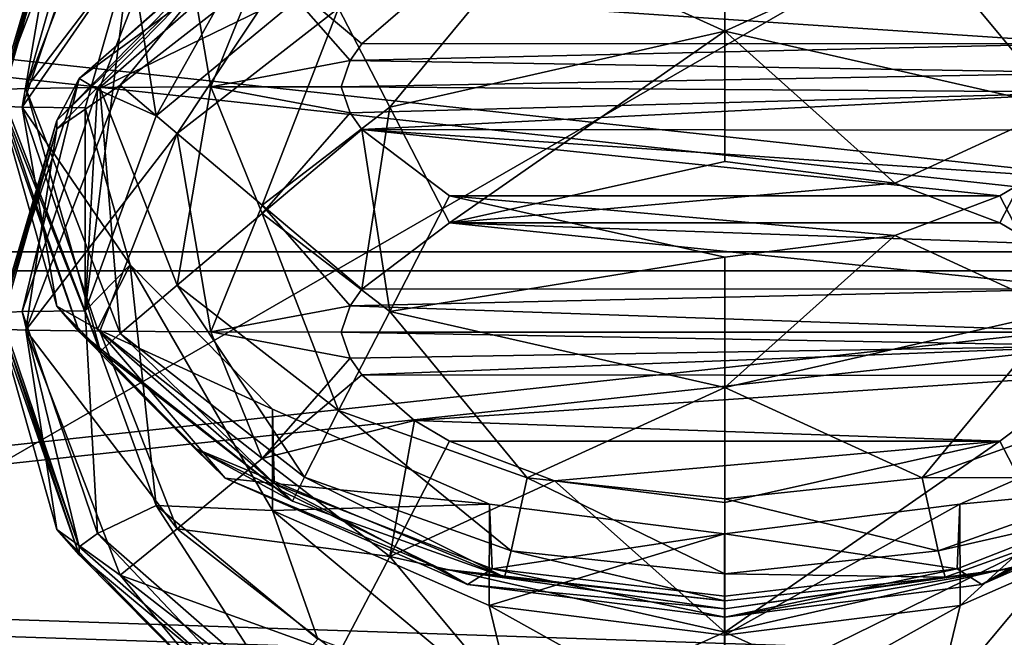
# Model space of a CAD drawing. Header units: metres. Extents: x -1004 to 0, y -808 to 0.
# Tile 34 of 139: x -777 to -754, y -156 to -142. Entities that reach past the tile are written whole.
import ezdxf

# ---------------------------------------------------------------- set-up
doc = ezdxf.new("R2010")
doc.units = ezdxf.units.M

msp = doc.modelspace()

# ---------------------------------------------------------------- linework, layer by layer
at = {"layer": 'top0123411'}
for points in [[(-787.024658, -763.271118, 90), (-994.037292, -10, 90), (-533.424561, -638.481384, 90)], [(-994.037292, -10, 90), (-526.238708, -632.856445, 90), (-533.424561, -638.481384, 90)], [(-10, -10, 90), (-502.018646, -625.846375, 90), (-994.037292, -10, 90)], [(-502.018646, -625.846375, 90), (-510.034576, -626.560547, 90), (-994.037292, -10, 90)], [(-994.037292, -10, 90), (-510.034576, -626.560547, 90), (-518.256042, -628.853394, 90)], [(-518.256042, -628.853394, 90), (-526.238708, -632.856445, 90), (-994.037292, -10, 90)], [(-742.780518, -72.276802, 118.761467), (-792.152649, -69.16246, 118.815826), (-933.835571, -166.467499, 117.117363)], [(-693.123474, -74.838211, 118.716751), (-742.780518, -72.276802, 118.761467), (-936.402649, -207.471207, 116.401634)], [(-936.402649, -207.471207, 116.401634), (-742.780518, -72.276802, 118.761467), (-933.835571, -166.467499, 117.117363)], [(-938.29071, -245.358398, 115.740311), (-646.118347, -76.727219, 118.683784), (-693.123474, -74.838211, 118.716751)], [(-938.29071, -245.358398, 115.740311), (-693.123474, -74.838211, 118.716751), (-936.402649, -207.471207, 116.401634)], [(-597.805054, -78.120209, 118.65947), (-646.118347, -76.727219, 118.683784), (-938.29071, -245.358398, 115.740311)], [(-939.738831, -283.879303, 115.067932), (-940.71405, -322.342346, 114.396553), (-597.805054, -78.120209, 118.65947)], [(-940.71405, -322.342346, 114.396553), (-513.875122, -606.131226, 109.443001), (-597.805054, -78.120209, 118.65947)], [(-939.738831, -283.879303, 115.067932), (-597.805054, -78.120209, 118.65947), (-938.29071, -245.358398, 115.740311)]]:
    msp.add_3dface(points, dxfattribs=at)
at = {"layer": 'top0123412'}
for points in [[(-918.452148, -133.331024, 2129.335449), (-901.793396, -155.042709, 2143.80835), (-502.018646, -55.05748, 2077.158447)], [(-901.793396, -155.042709, 2143.80835), (-820.791748, -194.333847, 2169.999756), (-502.018646, -55.05748, 2077.158447)], [(-502.018646, -55.05748, 2077.158447), (-820.791748, -194.333847, 2169.999756), (-502.018646, -194.333847, 2169.999756)], [(-502.018646, -57.672649, 2075.415039), (-898.363892, -158.604187, 2142.695801), (-914.9198, -137.676178, 2128.745361)], [(-820.791748, -195.279739, 2167.143799), (-898.363892, -158.604187, 2142.695801), (-502.018646, -57.672649, 2075.415039)], [(-502.018646, -195.279739, 2167.143799), (-820.791748, -195.279739, 2167.143799), (-502.018646, -57.672649, 2075.415039)]]:
    msp.add_3dface(points, dxfattribs=at)
at = {"layer": 'top0123414'}
for points in [[(-776.60968, -143.587448, 1299.331665), (-777.21582, -143.614105, 1302.38623), (-774.862915, -137.475449, 1302.439819)], [(-774.862915, -137.475449, 1302.439819), (-777.21582, -143.614105, 1302.38623), (-775.882324, -139.104309, 1324.426392)], [(-774.862915, -137.475449, 1302.439819), (-774.39624, -137.835434, 1299.38208), (-776.60968, -143.587448, 1299.331665)], [(-774.39624, -137.835434, 1299.38208), (-773.062012, -138.925186, 1296.77002), (-776.60968, -143.587448, 1299.331665)], [(-751.714233, -142.527359, 1294.395386), (-753.757141, -140.983414, 1294.408936), (-752.356628, -138.274261, 1295.038574)], [(-774.930115, -138.811615, 1349.258423), (-776.699097, -144.022751, 1349.213013), (-774.162231, -140.362686, 1351.708008)], [(-774.930115, -138.811615, 1349.258423), (-775.882324, -139.296112, 1346.425537), (-776.699097, -144.022751, 1349.213013)], [(-776.60968, -143.587448, 1299.331665), (-773.062012, -138.925186, 1296.77002), (-774.872681, -143.564743, 1296.729614)], [(-773.062012, -138.925186, 1296.77002), (-772.270569, -143.549576, 1294.992676), (-774.872681, -143.564743, 1296.729614)], [(-772.270569, -143.549576, 1294.992676), (-773.062012, -138.925186, 1296.77002), (-771.06311, -140.57666, 1295.018433)], [(-775.882324, -139.104309, 1324.426392), (-777.21582, -143.806091, 1324.385376), (-775.882324, -139.296112, 1346.425537)], [(-775.882324, -139.104309, 1324.426392), (-777.21582, -143.614105, 1302.38623), (-777.21582, -143.806091, 1324.385376)], [(-777.21582, -143.806091, 1324.385376), (-777.21582, -143.998062, 1346.384521), (-775.882324, -139.296112, 1346.425537)], [(-775.882324, -139.296112, 1346.425537), (-777.21582, -143.998062, 1346.384521), (-776.699097, -144.022751, 1349.213013)], [(-770.823425, -139.353882, 1624.435669), (-774.162231, -140.362686, 1351.708008), (-773.554382, -144.229538, 1897.111938)], [(-773.554382, -144.229538, 1897.111938), (-769.761536, -141.090286, 1897.139404), (-770.823425, -139.353882, 1624.435669)], [(-771.051514, -139.568192, 1902.444336), (-770.786865, -139.987228, 1899.612061), (-775.358948, -143.350433, 1902.411377)], [(-771.051514, -139.568192, 1902.444336), (-775.358948, -143.350433, 1902.411377), (-771.931396, -140.30687, 1924.438721)], [(-760.21582, -142.244308, 1953.816895), (-760.21582, -139.626862, 1952.102661), (-764.851013, -140.124405, 1952.098267)], [(-755.580688, -140.124405, 1952.098267), (-760.21582, -139.626862, 1952.102661), (-760.21582, -142.244308, 1953.816895)], [(-770.786865, -139.987228, 1899.612061), (-774.930115, -143.614197, 1899.580444), (-775.358948, -143.350433, 1902.411377)], [(-770.786865, -139.987228, 1899.612061), (-769.761536, -141.090286, 1897.139404), (-774.930115, -143.614197, 1899.580444)], [(-770.074646, -140.133942, 1949.495728), (-771.931824, -140.499161, 1946.437988), (-774.39624, -143.508636, 1949.466309)], [(-770.074646, -140.133942, 1949.495728), (-774.39624, -143.508636, 1949.466309), (-773.062012, -144.643799, 1952.058838)], [(-773.062012, -144.643799, 1952.058838), (-769.274231, -141.698364, 1952.084595), (-770.074646, -140.133942, 1949.495728)], [(-768.075073, -144.023193, 1953.801392), (-764.851013, -140.124405, 1952.098267), (-769.274231, -141.698364, 1952.084595)], [(-768.075073, -144.023193, 1953.801392), (-760.21582, -142.244308, 1953.816895), (-764.851013, -140.124405, 1952.098267)], [(-752.356628, -144.023209, 1953.801392), (-755.580688, -140.124405, 1952.098267), (-760.21582, -142.244308, 1953.816895)], [(-751.157471, -141.698364, 1952.084595), (-755.580688, -140.124405, 1952.098267), (-752.356628, -144.023209, 1953.801392)], [(-774.162231, -140.362686, 1351.708008), (-776.699097, -144.022751, 1349.213013), (-775.21582, -144.04425, 1351.675903)], [(-771.931396, -140.30687, 1924.438721), (-775.882324, -144.340225, 1924.403564), (-771.931824, -140.499161, 1946.437988)], [(-771.931396, -140.30687, 1924.438721), (-775.358948, -143.350433, 1902.411377), (-775.882324, -144.340225, 1924.403564)], [(-774.162231, -140.362686, 1351.708008), (-775.21582, -148.803848, 1897.072021), (-773.554382, -144.229538, 1897.111938)], [(-774.162231, -140.362686, 1351.708008), (-775.21582, -144.04425, 1351.675903), (-775.21582, -148.803848, 1897.072021)], [(-775.882324, -144.340225, 1924.403564), (-775.882324, -144.532028, 1946.40271), (-771.931824, -140.499161, 1946.437988)], [(-771.931824, -140.499161, 1946.437988), (-775.882324, -144.532028, 1946.40271), (-774.39624, -143.508636, 1949.466309)], [(-772.270569, -143.549576, 1294.992676), (-771.06311, -140.57666, 1295.018433), (-769.003723, -142.92688, 1294.391968)], [(-767.494202, -141.465607, 1294.404663), (-768.72937, -142.541748, 1294.395264), (-771.06311, -140.57666, 1295.018433)], [(-771.06311, -140.57666, 1295.018433), (-768.72937, -142.541748, 1294.395264), (-769.003723, -142.92688, 1294.391968)], [(-769.761536, -141.090286, 1897.139404), (-773.554382, -144.229538, 1897.111938), (-774.930115, -143.614197, 1899.580444)], [(-751.714233, -142.527359, 1294.395386), (-767.494202, -141.465607, 1294.404663), (-753.757141, -140.983414, 1294.408936)], [(-751.714233, -142.527359, 1294.395386), (-768.72937, -142.541748, 1294.395264), (-767.494202, -141.465607, 1294.404663)], [(-771.06311, -146.325592, 1953.781372), (-769.274231, -141.698364, 1952.084595), (-773.062012, -144.643799, 1952.058838)], [(-771.06311, -146.325592, 1953.781372), (-768.075073, -144.023193, 1953.801392), (-769.274231, -141.698364, 1952.084595)], [(-766.674561, -146.74292, 1954.383789), (-760.21582, -142.244308, 1953.816895), (-768.075073, -144.023193, 1953.801392)], [(-766.674561, -146.74292, 1954.383789), (-760.21582, -145.303955, 1954.396362), (-760.21582, -142.244308, 1953.816895)], [(-760.21582, -145.303955, 1954.396362), (-756.225586, -145.807419, 1954.391968), (-760.21582, -142.244308, 1953.816895)], [(-760.21582, -142.244308, 1953.816895), (-756.225586, -145.807419, 1954.391968), (-752.356628, -144.023209, 1953.801392)], [(-751.282776, -143.222778, 1294.389282), (-769.003723, -142.92688, 1294.391968), (-751.714233, -142.527359, 1294.395386)], [(-769.003723, -142.92688, 1294.391968), (-768.72937, -142.541748, 1294.395264), (-751.714233, -142.527359, 1294.395386)], [(-769.21582, -143.544296, 1294.386475), (-772.270569, -143.549576, 1294.992676), (-769.003723, -142.92688, 1294.391968)], [(-751.282776, -143.222778, 1294.389282), (-769.21582, -143.544296, 1294.386475), (-769.003723, -142.92688, 1294.391968)], [(-776.699097, -148.825333, 1899.534912), (-777.21582, -148.850021, 1902.363403), (-775.358948, -143.350433, 1902.411377)], [(-775.358948, -143.350433, 1902.411377), (-777.21582, -148.850021, 1902.363403), (-775.882324, -144.340225, 1924.403564)], [(-775.358948, -143.350433, 1902.411377), (-774.930115, -143.614197, 1899.580444), (-776.699097, -148.825333, 1899.534912)], [(-751.228088, -143.674316, 1294.385376), (-769.21582, -143.544296, 1294.386475), (-751.282776, -143.222778, 1294.389282)], [(-774.862915, -149.752747, 1302.332642), (-777.21582, -143.614105, 1302.38623), (-776.60968, -143.587448, 1299.331665)], [(-777.21582, -143.806091, 1324.385376), (-777.21582, -143.614105, 1302.38623), (-774.862915, -149.752747, 1302.332642)], [(-774.930115, -143.614197, 1899.580444), (-775.21582, -148.803848, 1897.072021), (-776.699097, -148.825333, 1899.534912)], [(-774.39624, -143.508636, 1949.466309), (-775.882324, -144.532028, 1946.40271), (-776.60968, -149.260651, 1949.41626)], [(-774.39624, -143.508636, 1949.466309), (-776.60968, -149.260651, 1949.41626), (-773.062012, -144.643799, 1952.058838)], [(-776.60968, -143.587448, 1299.331665), (-774.872681, -143.564743, 1296.729614), (-774.39624, -149.339462, 1299.281616)], [(-774.39624, -149.339462, 1299.281616), (-774.862915, -149.752747, 1302.332642), (-776.60968, -143.587448, 1299.331665)], [(-774.930115, -143.614197, 1899.580444), (-773.554382, -144.229538, 1897.111938), (-775.21582, -148.803848, 1897.072021)], [(-774.872681, -143.564743, 1296.729614), (-772.270569, -143.549576, 1294.992676), (-773.062012, -148.204285, 1296.689087)], [(-774.872681, -143.564743, 1296.729614), (-773.062012, -148.204285, 1296.689087), (-774.39624, -149.339462, 1299.281616)], [(-772.270569, -143.549576, 1294.992676), (-771.06311, -146.522491, 1294.966553), (-773.062012, -148.204285, 1296.689087)], [(-769.21582, -143.544296, 1294.386475), (-769.003723, -144.161697, 1294.381104), (-772.270569, -143.549576, 1294.992676)], [(-769.003723, -144.161697, 1294.381104), (-771.06311, -146.522491, 1294.966553), (-772.270569, -143.549576, 1294.992676)], [(-751.228088, -143.674316, 1294.385376), (-769.003723, -144.161697, 1294.381104), (-769.21582, -143.544296, 1294.386475)], [(-768.72937, -144.546829, 1294.377808), (-769.003723, -144.161697, 1294.381104), (-751.228088, -143.674316, 1294.385376)], [(-751.714233, -144.561218, 1294.377686), (-768.72937, -144.546829, 1294.377808), (-751.228088, -143.674316, 1294.385376)], [(-777.21582, -143.998062, 1346.384521), (-777.21582, -143.806091, 1324.385376), (-775.362183, -149.301254, 1324.337402)], [(-775.362183, -149.301254, 1324.337402), (-777.21582, -143.806091, 1324.385376), (-774.862915, -149.752747, 1302.332642)], [(-775.882324, -148.700027, 1346.343506), (-777.21582, -143.998062, 1346.384521), (-775.362183, -149.301254, 1324.337402)], [(-777.21582, -143.998062, 1346.384521), (-775.882324, -148.700027, 1346.343506), (-776.699097, -144.022751, 1349.213013)], [(-774.930115, -149.233887, 1349.16748), (-774.16217, -147.725845, 1351.643677), (-776.699097, -144.022751, 1349.213013)], [(-774.16217, -147.725845, 1351.643677), (-775.21582, -144.04425, 1351.675903), (-776.699097, -144.022751, 1349.213013)], [(-775.882324, -148.700027, 1346.343506), (-774.930115, -149.233887, 1349.16748), (-776.699097, -144.022751, 1349.213013)], [(-774.16217, -147.725845, 1351.643677), (-775.21582, -148.803848, 1897.072021), (-775.21582, -144.04425, 1351.675903)], [(-768.72937, -148.301254, 1954.370117), (-768.075073, -144.023193, 1953.801392), (-771.06311, -146.325592, 1953.781372)], [(-768.72937, -148.301254, 1954.370117), (-766.674561, -146.74292, 1954.383789), (-768.075073, -144.023193, 1953.801392)], [(-756.225586, -145.807419, 1954.391968), (-753.757141, -146.74292, 1954.383789), (-752.356628, -144.023209, 1953.801392)], [(-752.356628, -144.023209, 1953.801392), (-753.757141, -146.74292, 1954.383789), (-752.9375, -147.225128, 1954.379517)], [(-775.882324, -144.340225, 1924.403564), (-777.21582, -149.042007, 1924.362549), (-775.882324, -144.532028, 1946.40271)], [(-775.882324, -144.340225, 1924.403564), (-777.21582, -148.850021, 1902.363403), (-777.21582, -149.042007, 1924.362549)], [(-769.003723, -144.161697, 1294.381104), (-768.72937, -144.546829, 1294.377808), (-771.06311, -146.522491, 1294.966553)], [(-777.21582, -149.042007, 1924.362549), (-777.21582, -149.233994, 1946.361694), (-775.882324, -144.532028, 1946.40271)], [(-775.882324, -144.532028, 1946.40271), (-777.21582, -149.233994, 1946.361694), (-776.60968, -149.260651, 1949.41626)], [(-768.72937, -144.546829, 1294.377808), (-768.075073, -148.82489, 1294.946533), (-771.06311, -146.522491, 1294.966553)], [(-768.72937, -144.546829, 1294.377808), (-766.674561, -146.105164, 1294.364136), (-768.075073, -148.82489, 1294.946533)], [(-751.714233, -144.561218, 1294.377686), (-752.9375, -145.622971, 1294.368408), (-768.72937, -144.546829, 1294.377808)], [(-752.9375, -145.622971, 1294.368408), (-753.757141, -146.105164, 1294.364136), (-768.72937, -144.546829, 1294.377808)], [(-768.72937, -144.546829, 1294.377808), (-753.757141, -146.105164, 1294.364136), (-766.674561, -146.105164, 1294.364136)], [(-776.60968, -149.260651, 1949.41626), (-774.872681, -149.283356, 1952.018311), (-773.062012, -144.643799, 1952.058838)], [(-773.062012, -144.643799, 1952.058838), (-774.872681, -149.283356, 1952.018311), (-772.270569, -149.298508, 1953.755249)], [(-772.270569, -149.298508, 1953.755249), (-771.06311, -146.325592, 1953.781372), (-773.062012, -144.643799, 1952.058838)], [(-766.674561, -146.74292, 1954.383789), (-756.225586, -145.807419, 1954.391968), (-760.21582, -145.303955, 1954.396362)], [(-752.356628, -148.82489, 1294.946533), (-753.757141, -146.105164, 1294.364136), (-752.9375, -145.622971, 1294.368408)], [(-753.757141, -146.74292, 1954.383789), (-756.225586, -145.807419, 1954.391968), (-766.674561, -146.74292, 1954.383789)], [(-766.674561, -146.105164, 1294.364136), (-760.21582, -147.544144, 1294.351563), (-768.075073, -148.82489, 1294.946533)], [(-753.757141, -146.105164, 1294.364136), (-756.225586, -147.040665, 1294.355957), (-766.674561, -146.105164, 1294.364136)], [(-766.674561, -146.105164, 1294.364136), (-756.225586, -147.040665, 1294.355957), (-760.21582, -147.544144, 1294.351563)], [(-756.225586, -147.040665, 1294.355957), (-753.757141, -146.105164, 1294.364136), (-752.356628, -148.82489, 1294.946533)], [(-769.003723, -148.686401, 1954.366821), (-771.06311, -146.325592, 1953.781372), (-772.270569, -149.298508, 1953.755249)], [(-769.003723, -148.686401, 1954.366821), (-768.72937, -148.301254, 1954.370117), (-771.06311, -146.325592, 1953.781372)], [(-773.062012, -148.204285, 1296.689087), (-771.06311, -146.522491, 1294.966553), (-769.274231, -151.149734, 1296.66333)], [(-771.06311, -146.522491, 1294.966553), (-768.075073, -148.82489, 1294.946533), (-769.274231, -151.149734, 1296.66333)], [(-766.674561, -146.74292, 1954.383789), (-768.72937, -148.301254, 1954.370117), (-751.714233, -148.286865, 1954.370239)], [(-752.9375, -147.225128, 1954.379517), (-766.674561, -146.74292, 1954.383789), (-751.714233, -148.286865, 1954.370239)], [(-752.9375, -147.225128, 1954.379517), (-753.757141, -146.74292, 1954.383789), (-766.674561, -146.74292, 1954.383789)], [(-760.21582, -147.544144, 1294.351563), (-756.225586, -147.040665, 1294.355957), (-760.21582, -150.603775, 1294.93103)], [(-760.21582, -150.603775, 1294.93103), (-756.225586, -147.040665, 1294.355957), (-752.356628, -148.82489, 1294.946533)], [(-768.075073, -148.82489, 1294.946533), (-760.21582, -147.544144, 1294.351563), (-760.21582, -150.603775, 1294.93103)], [(-773.554382, -153.378159, 1897.032104), (-775.21582, -148.803848, 1897.072021), (-774.16217, -147.725845, 1351.643677)], [(-770.824341, -151.11377, 1351.614136), (-774.16217, -147.725845, 1351.643677), (-774.930115, -149.233887, 1349.16748)], [(-770.823425, -153.494202, 1624.312256), (-773.554382, -153.378159, 1897.032104), (-774.16217, -147.725845, 1351.643677)], [(-774.16217, -147.725845, 1351.643677), (-770.824341, -151.11377, 1351.614136), (-770.823425, -153.494202, 1624.312256)], [(-774.39624, -149.339462, 1299.281616), (-773.062012, -148.204285, 1296.689087), (-770.074646, -152.714142, 1299.252197)], [(-773.062012, -148.204285, 1296.689087), (-769.274231, -151.149734, 1296.66333), (-770.074646, -152.714142, 1299.252197)], [(-751.714233, -148.286865, 1954.370239), (-769.003723, -148.686401, 1954.366821), (-751.21582, -149.303802, 1954.36145)], [(-751.714233, -148.286865, 1954.370239), (-768.72937, -148.301254, 1954.370117), (-769.003723, -148.686401, 1954.366821)], [(-771.931824, -152.73291, 1346.30835), (-775.882324, -148.700027, 1346.343506), (-772.656738, -152.027252, 1324.313599)], [(-775.882324, -148.700027, 1346.343506), (-775.362183, -149.301254, 1324.337402), (-772.656738, -152.027252, 1324.313599)], [(-775.882324, -148.700027, 1346.343506), (-771.931824, -152.73291, 1346.30835), (-774.930115, -149.233887, 1349.16748)], [(-769.21582, -149.303802, 1954.36145), (-769.003723, -148.686401, 1954.366821), (-772.270569, -149.298508, 1953.755249)], [(-751.21582, -149.303802, 1954.36145), (-769.003723, -148.686401, 1954.366821), (-769.21582, -149.303802, 1954.36145)], [(-775.358948, -154.349609, 1902.31543), (-777.21582, -148.850021, 1902.363403), (-776.699097, -148.825333, 1899.534912)], [(-777.21582, -149.042007, 1924.362549), (-777.21582, -148.850021, 1902.363403), (-775.358948, -154.349609, 1902.31543)], [(-776.699097, -148.825333, 1899.534912), (-775.21582, -148.803848, 1897.072021), (-774.930115, -154.036484, 1899.489502)], [(-774.930115, -154.036484, 1899.489502), (-775.358948, -154.349609, 1902.31543), (-776.699097, -148.825333, 1899.534912)], [(-775.21582, -148.803848, 1897.072021), (-773.554382, -153.378159, 1897.032104), (-774.930115, -154.036484, 1899.489502)], [(-769.274231, -151.149734, 1296.66333), (-768.075073, -148.82489, 1294.946533), (-764.851013, -152.723679, 1296.649658)], [(-768.075073, -148.82489, 1294.946533), (-760.21582, -150.603775, 1294.93103), (-764.851013, -152.723679, 1296.649658)], [(-752.356628, -148.82489, 1294.946533), (-755.580688, -152.723679, 1296.649658), (-760.21582, -150.603775, 1294.93103)], [(-751.157471, -151.149734, 1296.66333), (-755.580688, -152.723679, 1296.649658), (-752.356628, -148.82489, 1294.946533)], [(-777.21582, -149.233994, 1946.361694), (-777.21582, -149.042007, 1924.362549), (-775.362183, -154.53717, 1924.314575)], [(-775.362183, -154.53717, 1924.314575), (-777.21582, -149.042007, 1924.362549), (-775.358948, -154.349609, 1902.31543)], [(-775.882324, -153.935944, 1946.320679), (-777.21582, -149.233994, 1946.361694), (-775.362183, -154.53717, 1924.314575)], [(-777.21582, -149.233994, 1946.361694), (-775.882324, -153.935944, 1946.320679), (-776.60968, -149.260651, 1949.41626)], [(-773.062012, -153.922913, 1951.977905), (-774.872681, -149.283356, 1952.018311), (-776.60968, -149.260651, 1949.41626)], [(-775.882324, -153.935944, 1946.320679), (-774.39624, -155.012665, 1949.365845), (-776.60968, -149.260651, 1949.41626)], [(-776.60968, -149.260651, 1949.41626), (-774.39624, -155.012665, 1949.365845), (-773.062012, -153.922913, 1951.977905)], [(-772.656738, -152.027252, 1324.313599), (-775.362183, -149.301254, 1324.337402), (-770.355835, -153.277435, 1302.30188)], [(-775.362183, -149.301254, 1324.337402), (-774.862915, -149.752747, 1302.332642), (-770.355835, -153.277435, 1302.30188)], [(-770.786865, -152.860855, 1349.135864), (-770.824341, -151.11377, 1351.614136), (-774.930115, -149.233887, 1349.16748)], [(-771.931824, -152.73291, 1346.30835), (-770.786865, -152.860855, 1349.135864), (-774.930115, -149.233887, 1349.16748)], [(-771.06311, -152.271439, 1953.729492), (-774.872681, -149.283356, 1952.018311), (-773.062012, -153.922913, 1951.977905)], [(-772.270569, -149.298508, 1953.755249), (-774.872681, -149.283356, 1952.018311), (-771.06311, -152.271439, 1953.729492)], [(-770.355835, -153.277435, 1302.30188), (-774.862915, -149.752747, 1302.332642), (-774.39624, -149.339462, 1299.281616)], [(-770.074646, -152.714142, 1299.252197), (-770.355835, -153.277435, 1302.30188), (-774.39624, -149.339462, 1299.281616)], [(-771.06311, -152.271439, 1953.729492), (-769.003723, -149.921204, 1954.355957), (-772.270569, -149.298508, 1953.755249)], [(-769.003723, -149.921204, 1954.355957), (-769.21582, -149.303802, 1954.36145), (-772.270569, -149.298508, 1953.755249)], [(-751.21582, -149.303802, 1954.36145), (-769.21582, -149.303802, 1954.36145), (-751.282776, -149.625305, 1954.358643)], [(-769.21582, -149.303802, 1954.36145), (-769.003723, -149.921204, 1954.355957), (-751.282776, -149.625305, 1954.358643)], [(-751.282776, -149.625305, 1954.358643), (-769.003723, -149.921204, 1954.355957), (-768.72937, -150.306351, 1954.352661)], [(-751.282776, -149.625305, 1954.358643), (-768.72937, -150.306351, 1954.352661), (-751.714233, -150.32074, 1954.352539)], [(-768.72937, -150.306351, 1954.352661), (-769.003723, -149.921204, 1954.355957), (-771.06311, -152.271439, 1953.729492)], [(-767.494202, -151.382477, 1954.343262), (-768.72937, -150.306351, 1954.352661), (-771.06311, -152.271439, 1953.729492)], [(-768.72937, -150.306351, 1954.352661), (-767.494202, -151.382477, 1954.343262), (-751.714233, -150.32074, 1954.352539)], [(-751.714233, -150.32074, 1954.352539), (-767.494202, -151.382477, 1954.343262), (-753.757141, -151.864685, 1954.338989)], [(-751.714233, -150.32074, 1954.352539), (-753.757141, -151.864685, 1954.338989), (-752.356628, -154.573822, 1953.709351)], [(-760.21582, -150.603775, 1294.93103), (-760.21582, -153.221222, 1296.645264), (-764.851013, -152.723679, 1296.649658)], [(-755.580688, -152.723679, 1296.649658), (-760.21582, -153.221222, 1296.645264), (-760.21582, -150.603775, 1294.93103)], [(-770.823425, -153.494202, 1624.312256), (-770.824341, -151.11377, 1351.614136), (-765.737122, -153.341812, 1351.594727)], [(-765.737122, -153.341812, 1351.594727), (-770.824341, -151.11377, 1351.614136), (-770.786865, -152.860855, 1349.135864)], [(-770.074646, -152.714142, 1299.252197), (-769.274231, -151.149734, 1296.66333), (-765.224976, -154.442673, 1299.237183)], [(-769.274231, -151.149734, 1296.66333), (-764.851013, -152.723679, 1296.649658), (-765.224976, -154.442673, 1299.237183)], [(-750.357056, -152.714142, 1299.252197), (-755.580688, -152.723679, 1296.649658), (-751.157471, -151.149734, 1296.66333)], [(-754.696167, -153.342239, 1351.594727), (-749.608643, -151.114685, 1351.614136), (-754.695007, -155.721725, 1624.292847)], [(-749.608643, -151.114685, 1351.614136), (-754.696167, -153.342239, 1351.594727), (-749.645874, -152.86145, 1349.135864)], [(-749.608643, -151.114685, 1351.614136), (-749.609558, -153.495056, 1624.312256), (-754.695007, -155.721725, 1624.292847)], [(-767.494202, -151.382477, 1954.343262), (-771.06311, -152.271439, 1953.729492), (-768.075073, -154.573822, 1953.709351)], [(-766.674561, -151.864685, 1954.338989), (-767.494202, -151.382477, 1954.343262), (-768.075073, -154.573822, 1953.709351)], [(-767.494202, -151.382477, 1954.343262), (-766.674561, -151.864685, 1954.338989), (-753.757141, -151.864685, 1954.338989)], [(-768.075073, -154.573822, 1953.709351), (-764.206116, -152.800186, 1954.330933), (-766.674561, -151.864685, 1954.338989)], [(-753.757141, -151.864685, 1954.338989), (-766.674561, -151.864685, 1954.338989), (-764.206116, -152.800186, 1954.330933)], [(-764.206116, -152.800186, 1954.330933), (-760.21582, -153.30365, 1954.326538), (-753.757141, -151.864685, 1954.338989)], [(-753.757141, -151.864685, 1954.338989), (-760.21582, -156.352722, 1953.693848), (-752.356628, -154.573822, 1953.709351)], [(-753.757141, -151.864685, 1954.338989), (-760.21582, -153.30365, 1954.326538), (-760.21582, -156.352722, 1953.693848)], [(-771.931824, -152.73291, 1346.30835), (-772.656738, -152.027252, 1324.313599), (-766.884155, -154.858994, 1324.28894)], [(-766.884155, -154.858994, 1324.28894), (-772.656738, -152.027252, 1324.313599), (-765.385437, -155.054581, 1302.286377)], [(-772.656738, -152.027252, 1324.313599), (-770.355835, -153.277435, 1302.30188), (-765.385437, -155.054581, 1302.286377)], [(-748.499817, -152.73291, 1346.30835), (-754.184021, -155.229309, 1346.286499), (-747.774902, -152.027237, 1324.313599)], [(-754.184021, -155.229309, 1346.286499), (-753.547546, -154.858994, 1324.28894), (-747.774902, -152.027237, 1324.313599)], [(-768.075073, -154.573822, 1953.709351), (-771.06311, -152.271439, 1953.729492), (-773.062012, -153.922913, 1951.977905)], [(-766.24762, -155.229309, 1346.286499), (-771.931824, -152.73291, 1346.30835), (-766.884155, -154.858994, 1324.28894)], [(-771.931824, -152.73291, 1346.30835), (-766.24762, -155.229309, 1346.286499), (-770.786865, -152.860855, 1349.135864)], [(-765.674255, -154.866089, 1349.118408), (-765.737122, -153.341812, 1351.594727), (-770.786865, -152.860855, 1349.135864)], [(-766.24762, -155.229309, 1346.286499), (-765.674255, -154.866089, 1349.118408), (-770.786865, -152.860855, 1349.135864)], [(-765.385437, -155.054581, 1302.286377), (-770.355835, -153.277435, 1302.30188), (-770.074646, -152.714142, 1299.252197)], [(-765.224976, -154.442673, 1299.237183), (-765.385437, -155.054581, 1302.286377), (-770.074646, -152.714142, 1299.252197)], [(-760.21582, -156.352722, 1953.693848), (-764.206116, -152.800186, 1954.330933), (-768.075073, -154.573822, 1953.709351)], [(-764.851013, -152.723679, 1296.649658), (-760.21582, -154.980942, 1299.232422), (-765.224976, -154.442673, 1299.237183)], [(-760.21582, -153.221222, 1296.645264), (-760.21582, -154.980942, 1299.232422), (-764.851013, -152.723679, 1296.649658)], [(-760.21582, -153.30365, 1954.326538), (-764.206116, -152.800186, 1954.330933), (-760.21582, -156.352722, 1953.693848)], [(-755.206726, -154.442673, 1299.237183), (-760.21582, -153.221222, 1296.645264), (-755.580688, -152.723679, 1296.649658)], [(-750.357056, -152.714142, 1299.252197), (-755.206726, -154.442673, 1299.237183), (-755.580688, -152.723679, 1296.649658)], [(-750.357056, -152.714142, 1299.252197), (-750.075806, -153.277435, 1302.30188), (-755.206726, -154.442673, 1299.237183)], [(-749.645874, -152.86145, 1349.135864), (-754.758606, -154.866379, 1349.118286), (-754.184021, -155.229309, 1346.286499)], [(-754.696167, -153.342239, 1351.594727), (-754.758606, -154.866379, 1349.118286), (-749.645874, -152.86145, 1349.135864)], [(-748.499817, -152.73291, 1346.30835), (-749.645874, -152.86145, 1349.135864), (-754.184021, -155.229309, 1346.286499)], [(-774.930115, -154.036484, 1899.489502), (-773.554382, -153.378159, 1897.032104), (-770.786865, -157.663437, 1899.457764)], [(-773.554382, -153.378159, 1897.032104), (-769.761414, -156.51738, 1897.004761), (-770.786865, -157.663437, 1899.457764)], [(-769.761414, -156.51738, 1897.004761), (-773.554382, -153.378159, 1897.032104), (-770.823425, -153.494202, 1624.312256)], [(-765.738281, -155.721313, 1624.292847), (-770.823425, -153.494202, 1624.312256), (-765.737122, -153.341812, 1351.594727)], [(-765.738281, -155.721313, 1624.292847), (-765.737122, -153.341812, 1351.594727), (-760.216614, -154.043961, 1351.588623)], [(-765.674255, -154.866089, 1349.118408), (-760.216614, -154.043961, 1351.588623), (-765.737122, -153.341812, 1351.594727)], [(-760.216614, -154.043961, 1351.588623), (-754.696167, -153.342239, 1351.594727), (-760.216614, -156.42366, 1624.286743)], [(-754.696167, -153.342239, 1351.594727), (-754.695007, -155.721725, 1624.292847), (-760.216614, -156.42366, 1624.286743)], [(-754.696167, -153.342239, 1351.594727), (-760.216614, -154.043961, 1351.588623), (-754.758606, -154.866379, 1349.118286)], [(-760.21582, -154.980942, 1299.232422), (-760.21582, -153.221222, 1296.645264), (-755.206726, -154.442673, 1299.237183)], [(-750.075806, -153.277435, 1302.30188), (-755.046265, -155.054581, 1302.286377), (-755.206726, -154.442673, 1299.237183)], [(-753.547546, -154.858994, 1324.28894), (-755.046265, -155.054581, 1302.286377), (-750.075806, -153.277435, 1302.30188)], [(-765.132874, -158.250946, 1896.989624), (-770.823425, -153.494202, 1624.312256), (-765.738281, -155.721313, 1624.292847)], [(-765.132874, -158.250946, 1896.989624), (-769.761414, -156.51738, 1897.004761), (-770.823425, -153.494202, 1624.312256)], [(-749.609558, -153.495056, 1624.312256), (-750.671204, -156.517914, 1897.004761), (-755.299805, -158.25119, 1896.989624)], [(-749.609558, -153.495056, 1624.312256), (-755.299805, -158.25119, 1896.989624), (-754.695007, -155.721725, 1624.292847)], [(-771.931824, -157.968826, 1946.285522), (-775.882324, -153.935944, 1946.320679), (-772.656738, -157.263168, 1924.290771)], [(-775.882324, -153.935944, 1946.320679), (-775.362183, -154.53717, 1924.314575), (-772.656738, -157.263168, 1924.290771)], [(-775.882324, -153.935944, 1946.320679), (-771.931824, -157.968826, 1946.285522), (-774.39624, -155.012665, 1949.365845)], [(-771.051514, -158.131851, 1902.282349), (-775.358948, -154.349609, 1902.31543), (-774.930115, -154.036484, 1899.489502)], [(-770.786865, -157.663437, 1899.457764), (-771.051514, -158.131851, 1902.282349), (-774.930115, -154.036484, 1899.489502)], [(-774.39624, -155.012665, 1949.365845), (-769.274231, -156.868347, 1951.952148), (-773.062012, -153.922913, 1951.977905)], [(-773.062012, -153.922913, 1951.977905), (-769.274231, -156.868347, 1951.952148), (-768.075073, -154.573822, 1953.709351)], [(-760.216614, -156.42366, 1624.286743), (-765.738281, -155.721313, 1624.292847), (-760.216614, -154.043961, 1351.588623)], [(-760.216431, -155.505585, 1349.112793), (-760.216614, -154.043961, 1351.588623), (-765.674255, -154.866089, 1349.118408)], [(-760.216614, -154.043961, 1351.588623), (-760.216431, -155.505585, 1349.112793), (-754.758606, -154.866379, 1349.118286)], [(-775.362183, -154.53717, 1924.314575), (-775.358948, -154.349609, 1902.31543), (-771.051514, -158.131851, 1902.282349)], [(-765.224976, -154.442673, 1299.237183), (-760.21582, -155.613647, 1302.281494), (-765.385437, -155.054581, 1302.286377)], [(-760.21582, -154.980942, 1299.232422), (-760.21582, -155.613647, 1302.281494), (-765.224976, -154.442673, 1299.237183)], [(-755.206726, -154.442673, 1299.237183), (-755.046265, -155.054581, 1302.286377), (-760.21582, -154.980942, 1299.232422)], [(-772.656738, -157.263168, 1924.290771), (-775.362183, -154.53717, 1924.314575), (-771.051514, -158.131851, 1902.282349)], [(-769.274231, -156.868347, 1951.952148), (-764.851013, -158.442307, 1951.938477), (-768.075073, -154.573822, 1953.709351)], [(-764.851013, -158.442307, 1951.938477), (-760.21582, -156.352722, 1953.693848), (-768.075073, -154.573822, 1953.709351)], [(-752.356628, -154.573822, 1953.709351), (-760.21582, -156.352722, 1953.693848), (-755.580688, -158.442307, 1951.938477)], [(-752.356628, -154.573822, 1953.709351), (-755.580688, -158.442307, 1951.938477), (-751.157471, -156.868347, 1951.952148)], [(-766.24762, -155.229309, 1346.286499), (-766.884155, -154.858994, 1324.28894), (-760.21582, -155.805634, 1324.28064)], [(-760.21582, -155.805634, 1324.28064), (-766.884155, -154.858994, 1324.28894), (-760.21582, -155.613647, 1302.281494)], [(-766.884155, -154.858994, 1324.28894), (-765.385437, -155.054581, 1302.286377), (-760.21582, -155.613647, 1302.281494)], [(-766.24762, -155.229309, 1346.286499), (-760.21582, -155.997604, 1346.279785), (-765.674255, -154.866089, 1349.118408)], [(-760.21582, -155.997604, 1346.279785), (-760.216431, -155.505585, 1349.112793), (-765.674255, -154.866089, 1349.118408)], [(-754.758606, -154.866379, 1349.118286), (-760.216431, -155.505585, 1349.112793), (-760.21582, -155.997604, 1346.279785)], [(-754.184021, -155.229309, 1346.286499), (-760.21582, -155.997604, 1346.279785), (-753.547546, -154.858994, 1324.28894)], [(-760.21582, -155.997604, 1346.279785), (-760.21582, -155.805634, 1324.28064), (-753.547546, -154.858994, 1324.28894)], [(-753.547546, -154.858994, 1324.28894), (-760.21582, -155.805634, 1324.28064), (-755.046265, -155.054581, 1302.286377)], [(-754.184021, -155.229309, 1346.286499), (-754.758606, -154.866379, 1349.118286), (-760.21582, -155.997604, 1346.279785)], [(-755.046265, -155.054581, 1302.286377), (-760.21582, -155.613647, 1302.281494), (-760.21582, -154.980942, 1299.232422)], [(-771.931824, -157.968826, 1946.285522), (-770.074646, -158.387344, 1949.336426), (-774.39624, -155.012665, 1949.365845)], [(-774.39624, -155.012665, 1949.365845), (-770.074646, -158.387344, 1949.336426), (-769.274231, -156.868347, 1951.952148)], [(-760.21582, -155.805634, 1324.28064), (-760.21582, -155.613647, 1302.281494), (-755.046265, -155.054581, 1302.286377)], [(-760.21582, -155.997604, 1346.279785), (-766.24762, -155.229309, 1346.286499), (-760.21582, -155.805634, 1324.28064)], [(-760.21637, -158.803558, 1896.984863), (-765.738281, -155.721313, 1624.292847), (-760.216614, -156.42366, 1624.286743)], [(-760.21637, -158.803558, 1896.984863), (-765.132874, -158.250946, 1896.989624), (-765.738281, -155.721313, 1624.292847)], [(-754.695007, -155.721725, 1624.292847), (-760.21637, -158.803558, 1896.984863), (-760.216614, -156.42366, 1624.286743)], [(-755.299805, -158.25119, 1896.989624), (-760.21637, -158.803558, 1896.984863), (-754.695007, -155.721725, 1624.292847)], [(-760.21582, -158.939835, 1951.934082), (-760.21582, -156.352722, 1953.693848), (-764.851013, -158.442307, 1951.938477)], [(-760.21582, -156.352722, 1953.693848), (-760.21582, -158.939835, 1951.934082), (-755.580688, -158.442307, 1951.938477)]]:
    msp.add_3dface(points, dxfattribs=at)
at = {"layer": 'top0123424'}
for points in [[(-735.21582, -137.453842, 1747.1604), (-735.21582, -147.423447, 1744.369873), (-805.718384, -139.787186, 1745.977295)], [(-805.718384, -140.197998, 1782.930054), (-735.21582, -147.868073, 1784.367432), (-735.21582, -137.838913, 1781.799194)], [(-805.718384, -139.787186, 1745.977295), (-735.21582, -147.423447, 1744.369873), (-805.718384, -147.423447, 1744.369873)], [(-805.718384, -140.197998, 1782.930054), (-805.718384, -147.868088, 1784.36731), (-735.21582, -147.868073, 1784.367432)], [(-735.21582, -147.423447, 1744.369873), (-805.718384, -155.093552, 1745.807129), (-805.718384, -147.423447, 1744.369873)], [(-735.21582, -147.423447, 1744.369873), (-735.21582, -157.452606, 1746.937988), (-805.718384, -155.093552, 1745.807129)], [(-805.718384, -147.868088, 1784.36731), (-805.718384, -155.504318, 1782.759888), (-735.21582, -147.868073, 1784.367432)], [(-735.21582, -147.868073, 1784.367432), (-805.718384, -155.504318, 1782.759888), (-735.21582, -157.837677, 1781.576904)], [(-735.21582, -157.452606, 1746.937988), (-805.718384, -161.629791, 1750.07019), (-805.718384, -155.093552, 1745.807129)], [(-805.718384, -155.504318, 1782.759888), (-805.718384, -161.944183, 1778.352661), (-735.21582, -157.837677, 1781.576904)]]:
    msp.add_3dface(points, dxfattribs=at)

doc.saveas('drawing.dxf')
